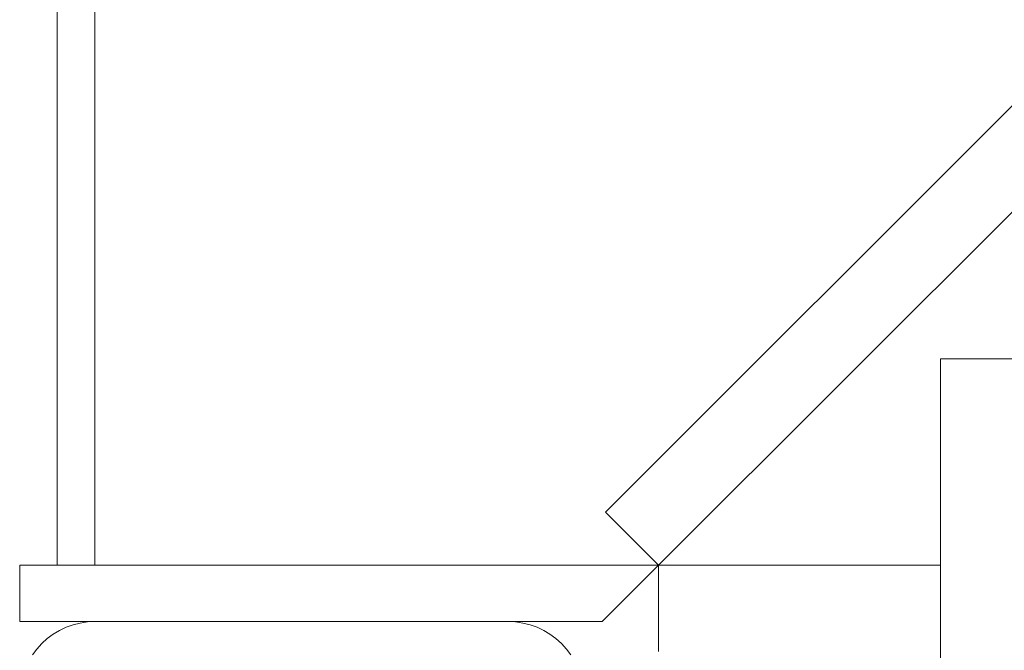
# Model space of a CAD drawing. Header units: millimetres. Extents: x 295996 to 512960, y -33037 to 76497.
# Tile 17 of 256: x 361135 to 361397, y 54902 to 55070. Entities that reach past the tile are written whole.
import ezdxf

# ---------------------------------------------------------------- set-up
doc = ezdxf.new("R2010")
doc.units = ezdxf.units.MM
doc.header["$LTSCALE"] = 0.25
doc.linetypes.add('XKITLINE00', pattern=[0])
doc.layers.get('0').update_dxf_attribs({"lineweight": 20})

msp = doc.modelspace()

# ---------------------------------------------------------------- linework, layer by layer
at = {"linetype": 'XKITLINE00', "lineweight": 0}
for p, q in [((361145.35883, 55380.26801), (361145.35883, 54924.76799)), ((361155.35906, 55380.26801), (361155.35906, 54924.76799)), ((361720.43064, 55368.12395), (361291.21712, 54938.91013)), ((361305.35915, 54924.76799), (361734.57268, 55353.98182)), ((361450.35913, 54979.76799), (361380.35896, 54979.76799)), ((361380.35896, 54979.76799), (361380.35896, 54899.76799)), ((361305.35915, 54924.76799), (361291.21712, 54938.91013)), ((361135.35908, 54909.76798), (361135.35908, 54924.76799)), ((361135.35908, 54924.76799), (361305.35915, 54924.76799)), ((361290.35928, 54909.76798), (361305.35915, 54924.76799)), ((361305.35915, 54924.76799), (361305.35915, 54901.768)), ((361305.35915, 54924.76799), (361380.35896, 54924.76799)), ((361135.35908, 54909.76798), (361155.35906, 54909.76798)), ((361145.93103, 54907.40642), (361144.2478, 54906.39739)), ((361147.70534, 54908.24558), (361145.93103, 54907.40642)), ((361149.55356, 54908.9068), (361147.70534, 54908.24558)), ((361151.4571, 54909.3837), (361149.55356, 54908.9068)), ((361153.39878, 54909.67169), (361151.4571, 54909.3837)), ((361155.35906, 54909.76798), (361153.39878, 54909.67169)), ((361155.35906, 54909.76798), (361265.35919, 54909.76798)), ((361265.35919, 54909.76798), (361290.35928, 54909.76798)), ((361265.35919, 54909.76798), (361267.31947, 54909.67169)), ((361269.26067, 54909.3837), (361267.31947, 54909.67169)), ((361271.16468, 54908.9068), (361269.26067, 54909.3837)), ((361273.0129, 54908.24558), (361271.16468, 54908.9068)), ((361274.78721, 54907.40642), (361273.0129, 54908.24558)), ((361276.47045, 54906.39739), (361274.78721, 54907.40642)), ((361142.67137, 54905.2282), (361141.21702, 54903.91013)), ((361144.2478, 54906.39739), (361142.67137, 54905.2282)), ((361278.04687, 54905.2282), (361276.47045, 54906.39739)), ((361279.50123, 54903.91013), (361278.04687, 54905.2282)), ((361139.89904, 54902.45585), (361138.72984, 54900.8794)), ((361141.21702, 54903.91013), (361139.89904, 54902.45585)), ((361280.8192, 54902.45585), (361279.50123, 54903.91013)), ((361281.98841, 54900.8794), (361280.8192, 54902.45585))]:
    msp.add_line(p, q, dxfattribs=at)

doc.saveas('drawing.dxf')
